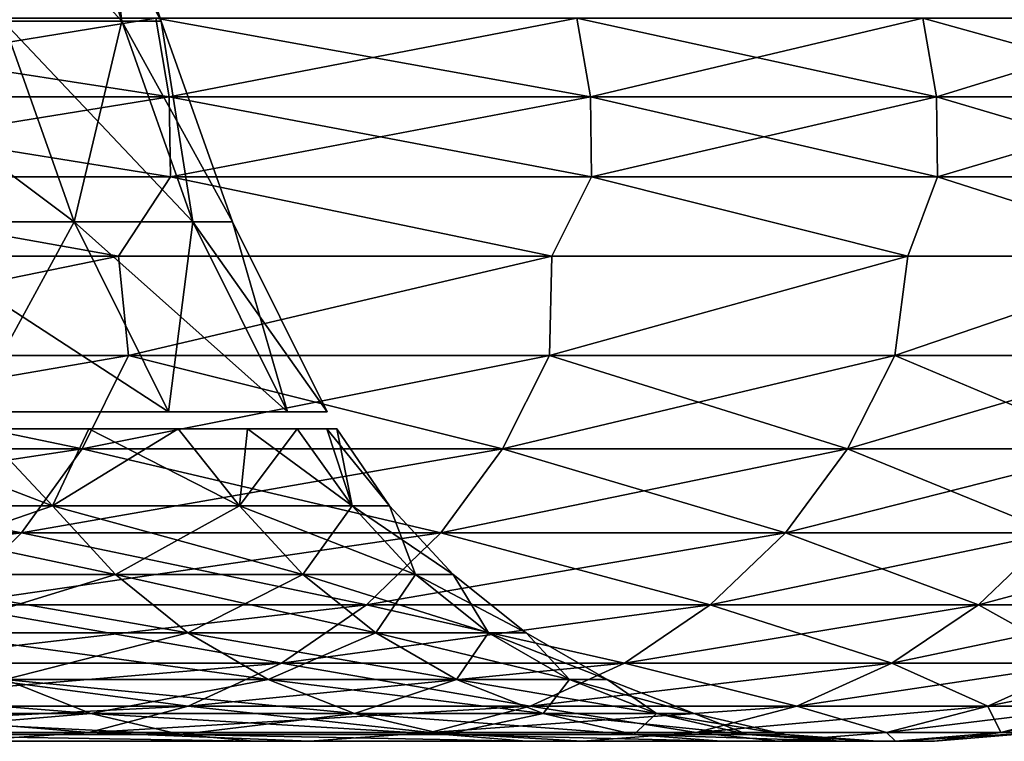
# Model space of a CAD drawing. Header units: millimetres. Extents: x -75 to 75, y 51 to 165.
# Tile 249 of 256: x 71.64 to 73.61, y 51.37 to 52.82. Entities that reach past the tile are written whole.
import ezdxf

# ---------------------------------------------------------------- set-up
doc = ezdxf.new("R2010")
doc.units = ezdxf.units.MM
doc.header["$LTSCALE"] = 6.999206
for name, color, linetype in [('11', 7, 'CONTINUOUS'), ('12', 7, 'CONTINUOUS'), ('13', 7, 'CONTINUOUS'), ('14', 7, 'CONTINUOUS'), ('17', 7, 'CONTINUOUS'), ('18', 7, 'CONTINUOUS'), ('21', 7, 'CONTINUOUS'), ('22', 7, 'CONTINUOUS'), ('23', 7, 'CONTINUOUS'), ('24', 7, 'CONTINUOUS'), ('8', 7, 'CONTINUOUS')]:
    doc.layers.add(name, color=color, linetype=linetype)

msp = doc.modelspace()

# ---------------------------------------------------------------- linework, layer by layer
at = {"layer": '11', "color": 250, "linetype": 'Continuous', "true_color": 0x1c1c1c}
for points in [[(71.1803, 51.8446, 13.1087), (71.5582, 51.999, 10.1329), (71.7031, 51.8446, 9.8554), (71.1803, 51.8446, 13.1087)], [(71.5582, 51.999, 10.1329), (71.776, 51.999, 8.4526), (71.7031, 51.8446, 9.8554), (71.5582, 51.999, 10.1329)], [(71.776, 51.999, 8.4526), (71.9545, 51.999, 6.7677), (71.7031, 51.8446, 9.8554), (71.776, 51.999, 8.4526)], [(71.7031, 51.8446, 9.8554), (71.9545, 51.999, 6.7677), (72.0774, 51.8446, 6.5816), (71.7031, 51.8446, 9.8554)], [(71.9545, 51.999, 6.7677), (72.0933, 51.999, 5.079), (72.0774, 51.8446, 6.5816), (71.9545, 51.999, 6.7677)], [(72.0933, 51.999, 5.079), (72.1926, 51.999, 3.3876), (72.0774, 51.8446, 6.5816), (72.0933, 51.999, 5.079)], [(72.0774, 51.8446, 6.5816), (72.1926, 51.999, 3.3876), (72.3023, 51.8446, 3.2942), (72.0774, 51.8446, 6.5816)], [(72.1926, 51.999, 3.3876), (72.2522, 51.999, 1.6942), (72.3023, 51.8446, 3.2942), (72.1926, 51.999, 3.3876)], [(72.2522, 51.999, 1.6942), (72.272, 51.999), (72.3023, 51.8446, 3.2942), (72.2522, 51.999, 1.6942)], [(72.3023, 51.8446, 3.2942), (72.272, 51.999), (72.3773, 51.8446), (72.3023, 51.8446, 3.2942)], [(71.1803, 51.8446, 13.1087), (71.7031, 51.8446, 9.8554), (71.3054, 51.7075, 13.1317), (71.1803, 51.8446, 13.1087)], [(71.3054, 51.7075, 13.1317), (71.7031, 51.8446, 9.8554), (71.8292, 51.7075, 9.8727), (71.3054, 51.7075, 13.1317)], [(71.7031, 51.8446, 9.8554), (72.0774, 51.8446, 6.5816), (71.8292, 51.7075, 9.8727), (71.7031, 51.8446, 9.8554)], [(71.8292, 51.7075, 9.8727), (72.0774, 51.8446, 6.5816), (72.2041, 51.7075, 6.5932), (71.8292, 51.7075, 9.8727)], [(72.0774, 51.8446, 6.5816), (72.3023, 51.8446, 3.2942), (72.2041, 51.7075, 6.5932), (72.0774, 51.8446, 6.5816)], [(72.2041, 51.7075, 6.5932), (72.3023, 51.8446, 3.2942), (72.4293, 51.7075, 3.3), (72.2041, 51.7075, 6.5932)], [(72.3023, 51.8446, 3.2942), (72.3773, 51.8446), (72.4293, 51.7075, 3.3), (72.3023, 51.8446, 3.2942)], [(72.4293, 51.7075, 3.3), (72.3773, 51.8446), (72.5045, 51.7075), (72.4293, 51.7075, 3.3)], [(71.3054, 51.7075, 13.1317), (71.8292, 51.7075, 9.8727), (71.4492, 51.591, 13.1582), (71.3054, 51.7075, 13.1317)], [(71.4492, 51.591, 13.1582), (71.8292, 51.7075, 9.8727), (71.974, 51.591, 9.8926), (71.4492, 51.591, 13.1582)], [(71.8292, 51.7075, 9.8727), (72.2041, 51.7075, 6.5932), (71.974, 51.591, 9.8926), (71.8292, 51.7075, 9.8727)], [(71.974, 51.591, 9.8926), (72.2041, 51.7075, 6.5932), (72.3497, 51.591, 6.6065), (71.974, 51.591, 9.8926)], [(72.2041, 51.7075, 6.5932), (72.4293, 51.7075, 3.3), (72.3497, 51.591, 6.6065), (72.2041, 51.7075, 6.5932)], [(72.3497, 51.591, 6.6065), (72.4293, 51.7075, 3.3), (72.5754, 51.591, 3.3067), (72.3497, 51.591, 6.6065)], [(72.4293, 51.7075, 3.3), (72.5045, 51.7075), (72.5754, 51.591, 3.3067), (72.4293, 51.7075, 3.3)], [(72.5754, 51.591, 3.3067), (72.5045, 51.7075), (72.6507, 51.591), (72.5754, 51.591, 3.3067)], [(71.4492, 51.591, 13.1582), (71.974, 51.591, 9.8926), (71.6085, 51.4975, 13.1876), (71.4492, 51.591, 13.1582)], [(71.6085, 51.4975, 13.1876), (71.974, 51.591, 9.8926), (72.1345, 51.4975, 9.9147), (71.6085, 51.4975, 13.1876)], [(71.974, 51.591, 9.8926), (72.3497, 51.591, 6.6065), (72.1345, 51.4975, 9.9147), (71.974, 51.591, 9.8926)], [(72.1345, 51.4975, 9.9147), (72.3497, 51.591, 6.6065), (72.511, 51.4975, 6.6212), (72.1345, 51.4975, 9.9147)], [(72.3497, 51.591, 6.6065), (72.5754, 51.591, 3.3067), (72.511, 51.4975, 6.6212), (72.3497, 51.591, 6.6065)], [(72.511, 51.4975, 6.6212), (72.5754, 51.591, 3.3067), (72.7372, 51.4975, 3.314), (72.511, 51.4975, 6.6212)], [(72.5754, 51.591, 3.3067), (72.6507, 51.591), (72.7372, 51.4975, 3.314), (72.5754, 51.591, 3.3067)], [(72.7372, 51.4975, 3.314), (72.6507, 51.591), (72.8127, 51.4975), (72.7372, 51.4975, 3.314)], [(71.1037, 51.4293, 16.4724), (71.6085, 51.4975, 13.1876), (71.7797, 51.4293, 13.2191), (71.1037, 51.4293, 16.4724)], [(71.6085, 51.4975, 13.1876), (72.1345, 51.4975, 9.9147), (71.7797, 51.4293, 13.2191), (71.6085, 51.4975, 13.1876)], [(71.7797, 51.4293, 13.2191), (72.1345, 51.4975, 9.9147), (72.307, 51.4293, 9.9384), (71.7797, 51.4293, 13.2191)], [(72.1345, 51.4975, 9.9147), (72.511, 51.4975, 6.6212), (72.307, 51.4293, 9.9384), (72.1345, 51.4975, 9.9147)], [(72.307, 51.4293, 9.9384), (72.511, 51.4975, 6.6212), (72.6844, 51.4293, 6.637), (72.307, 51.4293, 9.9384)], [(72.511, 51.4975, 6.6212), (72.7372, 51.4975, 3.314), (72.6844, 51.4293, 6.637), (72.511, 51.4975, 6.6212)], [(72.6844, 51.4293, 6.637), (72.7372, 51.4975, 3.314), (72.9112, 51.4293, 3.322), (72.6844, 51.4293, 6.637)], [(72.7372, 51.4975, 3.314), (72.8127, 51.4975), (72.9112, 51.4293, 3.322), (72.7372, 51.4975, 3.314)], [(72.9112, 51.4293, 3.322), (72.8127, 51.4975), (72.9868, 51.4293), (72.9112, 51.4293, 3.322)], [(71.1037, 51.4293, 16.4724), (71.7797, 51.4293, 13.2191), (71.2813, 51.3878, 16.5136), (71.1037, 51.4293, 16.4724)], [(71.2813, 51.3878, 16.5136), (71.7797, 51.4293, 13.2191), (71.9591, 51.3878, 13.2521), (71.2813, 51.3878, 16.5136)], [(71.7797, 51.4293, 13.2191), (72.307, 51.4293, 9.9384), (71.9591, 51.3878, 13.2521), (71.7797, 51.4293, 13.2191)], [(71.9591, 51.3878, 13.2521), (72.307, 51.4293, 9.9384), (72.4877, 51.3878, 9.9632), (71.9591, 51.3878, 13.2521)], [(72.307, 51.4293, 9.9384), (72.6844, 51.4293, 6.637), (72.4877, 51.3878, 9.9632), (72.307, 51.4293, 9.9384)], [(72.4877, 51.3878, 9.9632), (72.6844, 51.4293, 6.637), (72.866, 51.3878, 6.6536), (72.4877, 51.3878, 9.9632)], [(72.6844, 51.4293, 6.637), (72.9112, 51.4293, 3.322), (72.866, 51.3878, 6.6536), (72.6844, 51.4293, 6.637)], [(72.866, 51.3878, 6.6536), (72.9112, 51.4293, 3.322), (73.0933, 51.3878, 3.3303), (72.866, 51.3878, 6.6536)], [(72.9112, 51.4293, 3.322), (72.9868, 51.4293), (73.0933, 51.3878, 3.3303), (72.9112, 51.4293, 3.322)], [(73.0933, 51.3878, 3.3303), (72.9868, 51.4293), (73.1692, 51.3878), (73.0933, 51.3878, 3.3303)], [(72.1056, 51.374, 13.4785), (71.4062, 51.374, 16.7943), (71.2813, 51.3878, 16.5136), (72.1056, 51.374, 13.4785)], [(72.1056, 51.374, 13.4785), (71.2813, 51.3878, 16.5136), (71.9591, 51.3878, 13.2521), (72.1056, 51.374, 13.4785)], [(72.6512, 51.374, 10.1341), (72.1056, 51.374, 13.4785), (71.9591, 51.3878, 13.2521), (72.6512, 51.374, 10.1341)], [(72.6512, 51.374, 10.1341), (71.9591, 51.3878, 13.2521), (72.4877, 51.3878, 9.9632), (72.6512, 51.374, 10.1341)], [(73.0417, 51.374, 6.7679), (72.6512, 51.374, 10.1341), (72.4877, 51.3878, 9.9632), (73.0417, 51.374, 6.7679)], [(73.0417, 51.374, 6.7679), (72.4877, 51.3878, 9.9632), (72.866, 51.3878, 6.6536), (73.0417, 51.374, 6.7679)], [(73.2763, 51.374, 3.3874), (73.0417, 51.374, 6.7679), (72.866, 51.3878, 6.6536), (73.2763, 51.374, 3.3874)], [(73.2763, 51.374, 3.3874), (72.866, 51.3878, 6.6536), (73.0933, 51.3878, 3.3303), (73.2763, 51.374, 3.3874)], [(73.2763, 51.374, 3.3874), (73.0933, 51.3878, 3.3303), (73.1692, 51.3878), (73.2763, 51.374, 3.3874)], [(73.3546, 51.374), (73.2763, 51.374, 3.3874), (73.1692, 51.3878), (73.3546, 51.374)]]:
    msp.add_3dface(points, dxfattribs=at)
at = {"layer": '12', "color": 250, "linetype": 'Continuous', "true_color": 0x1c1c1c}
for points in [[(71.7031, 51.8446, -9.8554), (71.3009, 51.999, -11.8076), (71.1803, 51.8446, -13.1087), (71.7031, 51.8446, -9.8554)], [(71.5582, 51.999, -10.1329), (71.3009, 51.999, -11.8076), (71.7031, 51.8446, -9.8554), (71.5582, 51.999, -10.1329)], [(71.776, 51.999, -8.4526), (71.5582, 51.999, -10.1329), (71.7031, 51.8446, -9.8554), (71.776, 51.999, -8.4526)], [(72.0774, 51.8446, -6.5816), (71.776, 51.999, -8.4526), (71.7031, 51.8446, -9.8554), (72.0774, 51.8446, -6.5816)], [(71.9545, 51.999, -6.7677), (71.776, 51.999, -8.4526), (72.0774, 51.8446, -6.5816), (71.9545, 51.999, -6.7677)], [(72.0933, 51.999, -5.079), (71.9545, 51.999, -6.7677), (72.0774, 51.8446, -6.5816), (72.0933, 51.999, -5.079)], [(72.3023, 51.8446, -3.2942), (72.0933, 51.999, -5.079), (72.0774, 51.8446, -6.5816), (72.3023, 51.8446, -3.2942)], [(72.1926, 51.999, -3.3876), (72.0933, 51.999, -5.079), (72.3023, 51.8446, -3.2942), (72.1926, 51.999, -3.3876)], [(72.2522, 51.999, -1.6942), (72.1926, 51.999, -3.3876), (72.3023, 51.8446, -3.2942), (72.2522, 51.999, -1.6942)], [(72.3773, 51.8446), (72.272, 51.999), (72.2522, 51.999, -1.6942), (72.3773, 51.8446)], [(72.3773, 51.8446), (72.2522, 51.999, -1.6942), (72.3023, 51.8446, -3.2942), (72.3773, 51.8446)], [(71.7031, 51.8446, -9.8554), (71.1803, 51.8446, -13.1087), (71.8292, 51.7075, -9.8727), (71.7031, 51.8446, -9.8554)], [(71.8292, 51.7075, -9.8727), (71.1803, 51.8446, -13.1087), (71.3054, 51.7075, -13.1317), (71.8292, 51.7075, -9.8727)], [(72.0774, 51.8446, -6.5816), (71.7031, 51.8446, -9.8554), (72.2041, 51.7075, -6.5932), (72.0774, 51.8446, -6.5816)], [(72.2041, 51.7075, -6.5932), (71.7031, 51.8446, -9.8554), (71.8292, 51.7075, -9.8727), (72.2041, 51.7075, -6.5932)], [(72.3023, 51.8446, -3.2942), (72.0774, 51.8446, -6.5816), (72.4293, 51.7075, -3.3), (72.3023, 51.8446, -3.2942)], [(72.4293, 51.7075, -3.3), (72.0774, 51.8446, -6.5816), (72.2041, 51.7075, -6.5932), (72.4293, 51.7075, -3.3)], [(72.5045, 51.7075), (72.3773, 51.8446), (72.3023, 51.8446, -3.2942), (72.5045, 51.7075)], [(72.5045, 51.7075), (72.3023, 51.8446, -3.2942), (72.4293, 51.7075, -3.3), (72.5045, 51.7075)], [(71.8292, 51.7075, -9.8727), (71.3054, 51.7075, -13.1317), (71.974, 51.591, -9.8926), (71.8292, 51.7075, -9.8727)], [(71.974, 51.591, -9.8926), (71.3054, 51.7075, -13.1317), (71.4492, 51.591, -13.1582), (71.974, 51.591, -9.8926)], [(72.2041, 51.7075, -6.5932), (71.8292, 51.7075, -9.8727), (72.3497, 51.591, -6.6065), (72.2041, 51.7075, -6.5932)], [(72.3497, 51.591, -6.6065), (71.8292, 51.7075, -9.8727), (71.974, 51.591, -9.8926), (72.3497, 51.591, -6.6065)], [(72.4293, 51.7075, -3.3), (72.2041, 51.7075, -6.5932), (72.5754, 51.591, -3.3067), (72.4293, 51.7075, -3.3)], [(72.5754, 51.591, -3.3067), (72.2041, 51.7075, -6.5932), (72.3497, 51.591, -6.6065), (72.5754, 51.591, -3.3067)], [(72.6507, 51.591), (72.5045, 51.7075), (72.4293, 51.7075, -3.3), (72.6507, 51.591)], [(72.6507, 51.591), (72.4293, 51.7075, -3.3), (72.5754, 51.591, -3.3067), (72.6507, 51.591)], [(71.974, 51.591, -9.8926), (71.4492, 51.591, -13.1582), (72.1345, 51.4975, -9.9147), (71.974, 51.591, -9.8926)], [(72.1345, 51.4975, -9.9147), (71.4492, 51.591, -13.1582), (71.6085, 51.4975, -13.1876), (72.1345, 51.4975, -9.9147)], [(72.3497, 51.591, -6.6065), (71.974, 51.591, -9.8926), (72.511, 51.4975, -6.6212), (72.3497, 51.591, -6.6065)], [(72.511, 51.4975, -6.6212), (71.974, 51.591, -9.8926), (72.1345, 51.4975, -9.9147), (72.511, 51.4975, -6.6212)], [(72.5754, 51.591, -3.3067), (72.3497, 51.591, -6.6065), (72.7372, 51.4975, -3.314), (72.5754, 51.591, -3.3067)], [(72.7372, 51.4975, -3.314), (72.3497, 51.591, -6.6065), (72.511, 51.4975, -6.6212), (72.7372, 51.4975, -3.314)], [(72.8127, 51.4975), (72.6507, 51.591), (72.5754, 51.591, -3.3067), (72.8127, 51.4975)], [(72.8127, 51.4975), (72.5754, 51.591, -3.3067), (72.7372, 51.4975, -3.314), (72.8127, 51.4975)], [(71.6085, 51.4975, -13.1876), (70.9341, 51.4975, -16.4331), (71.7797, 51.4293, -13.2191), (71.6085, 51.4975, -13.1876)], [(71.7797, 51.4293, -13.2191), (70.9341, 51.4975, -16.4331), (71.1037, 51.4293, -16.4724), (71.7797, 51.4293, -13.2191)], [(72.1345, 51.4975, -9.9147), (71.6085, 51.4975, -13.1876), (72.307, 51.4293, -9.9384), (72.1345, 51.4975, -9.9147)], [(72.307, 51.4293, -9.9384), (71.6085, 51.4975, -13.1876), (71.7797, 51.4293, -13.2191), (72.307, 51.4293, -9.9384)], [(72.511, 51.4975, -6.6212), (72.1345, 51.4975, -9.9147), (72.6844, 51.4293, -6.637), (72.511, 51.4975, -6.6212)], [(72.6844, 51.4293, -6.637), (72.1345, 51.4975, -9.9147), (72.307, 51.4293, -9.9384), (72.6844, 51.4293, -6.637)], [(72.7372, 51.4975, -3.314), (72.511, 51.4975, -6.6212), (72.9112, 51.4293, -3.322), (72.7372, 51.4975, -3.314)], [(72.9112, 51.4293, -3.322), (72.511, 51.4975, -6.6212), (72.6844, 51.4293, -6.637), (72.9112, 51.4293, -3.322)], [(72.9868, 51.4293), (72.8127, 51.4975), (72.7372, 51.4975, -3.314), (72.9868, 51.4293)], [(72.9868, 51.4293), (72.7372, 51.4975, -3.314), (72.9112, 51.4293, -3.322), (72.9868, 51.4293)], [(71.7797, 51.4293, -13.2191), (71.1037, 51.4293, -16.4724), (71.9591, 51.3878, -13.2521), (71.7797, 51.4293, -13.2191)], [(71.9591, 51.3878, -13.2521), (71.1037, 51.4293, -16.4724), (71.2813, 51.3878, -16.5136), (71.9591, 51.3878, -13.2521)], [(72.307, 51.4293, -9.9384), (71.7797, 51.4293, -13.2191), (72.4877, 51.3878, -9.9632), (72.307, 51.4293, -9.9384)], [(72.4877, 51.3878, -9.9632), (71.7797, 51.4293, -13.2191), (71.9591, 51.3878, -13.2521), (72.4877, 51.3878, -9.9632)], [(72.6844, 51.4293, -6.637), (72.307, 51.4293, -9.9384), (72.866, 51.3878, -6.6536), (72.6844, 51.4293, -6.637)], [(72.866, 51.3878, -6.6536), (72.307, 51.4293, -9.9384), (72.4877, 51.3878, -9.9632), (72.866, 51.3878, -6.6536)], [(72.9112, 51.4293, -3.322), (72.6844, 51.4293, -6.637), (73.0933, 51.3878, -3.3303), (72.9112, 51.4293, -3.322)], [(73.0933, 51.3878, -3.3303), (72.6844, 51.4293, -6.637), (72.866, 51.3878, -6.6536), (73.0933, 51.3878, -3.3303)], [(73.1692, 51.3878), (72.9868, 51.4293), (72.9112, 51.4293, -3.322), (73.1692, 51.3878)], [(73.1692, 51.3878), (72.9112, 51.4293, -3.322), (73.0933, 51.3878, -3.3303), (73.1692, 51.3878)], [(71.4062, 51.374, -16.7943), (72.1056, 51.374, -13.4785), (71.2813, 51.3878, -16.5136), (71.4062, 51.374, -16.7943)], [(72.1056, 51.374, -13.4785), (71.9591, 51.3878, -13.2521), (71.2813, 51.3878, -16.5136), (72.1056, 51.374, -13.4785)], [(72.1056, 51.374, -13.4785), (72.6512, 51.374, -10.1341), (71.9591, 51.3878, -13.2521), (72.1056, 51.374, -13.4785)], [(72.6512, 51.374, -10.1341), (72.4877, 51.3878, -9.9632), (71.9591, 51.3878, -13.2521), (72.6512, 51.374, -10.1341)], [(72.6512, 51.374, -10.1341), (73.0417, 51.374, -6.7679), (72.4877, 51.3878, -9.9632), (72.6512, 51.374, -10.1341)], [(73.0417, 51.374, -6.7679), (72.866, 51.3878, -6.6536), (72.4877, 51.3878, -9.9632), (73.0417, 51.374, -6.7679)], [(73.0417, 51.374, -6.7679), (73.2763, 51.374, -3.3874), (72.866, 51.3878, -6.6536), (73.0417, 51.374, -6.7679)], [(73.2763, 51.374, -3.3874), (73.0933, 51.3878, -3.3303), (72.866, 51.3878, -6.6536), (73.2763, 51.374, -3.3874)], [(73.2763, 51.374, -3.3874), (73.3546, 51.374), (73.0933, 51.3878, -3.3303), (73.2763, 51.374, -3.3874)], [(73.3546, 51.374), (73.1692, 51.3878), (73.0933, 51.3878, -3.3303), (73.3546, 51.374)]]:
    msp.add_3dface(points, dxfattribs=at)
at = {"layer": '13', "color": 250, "linetype": 'Continuous', "true_color": 0x1c1c1c}
for points in [[(70.8144, 52.3442, 23.7346), (70.8646, 52.1454, 23.3825), (71.835, 52.3442, 20.4388), (70.8144, 52.3442, 23.7346)], [(70.8646, 52.1454, 23.3825), (71.8554, 52.1454, 20.1329), (71.835, 52.3442, 20.4388), (70.8646, 52.1454, 23.3825)], [(71.835, 52.3442, 20.4388), (71.8554, 52.1454, 20.1329), (72.7023, 52.3442, 17.0994), (71.835, 52.3442, 20.4388)], [(71.8554, 52.1454, 20.1329), (72.6972, 52.1454, 16.8416), (72.7023, 52.3442, 17.0994), (71.8554, 52.1454, 20.1329)], [(72.6972, 52.1454, 16.8416), (73.3884, 52.1454, 13.5154), (73.4144, 52.3442, 13.7235), (72.6972, 52.1454, 16.8416)], [(72.7023, 52.3442, 17.0994), (72.6972, 52.1454, 16.8416), (73.4144, 52.3442, 13.7235), (72.7023, 52.3442, 17.0994)], [(73.3884, 52.1454, 13.5154), (73.9275, 52.1454, 10.1611), (73.9699, 52.3442, 10.3184), (73.3884, 52.1454, 13.5154)], [(73.4144, 52.3442, 13.7235), (73.3884, 52.1454, 13.5154), (73.9699, 52.3442, 10.3184), (73.4144, 52.3442, 13.7235)], [(70.8646, 52.1454, 23.3825), (70.7729, 51.9588, 23.3523), (71.7625, 51.9588, 20.1069), (70.8646, 52.1454, 23.3825)], [(71.8554, 52.1454, 20.1329), (70.8646, 52.1454, 23.3825), (71.7625, 51.9588, 20.1069), (71.8554, 52.1454, 20.1329)], [(71.8554, 52.1454, 20.1329), (71.7625, 51.9588, 20.1069), (72.6032, 51.9588, 16.8198), (71.8554, 52.1454, 20.1329)], [(72.6972, 52.1454, 16.8416), (71.8554, 52.1454, 20.1329), (72.6032, 51.9588, 16.8198), (72.6972, 52.1454, 16.8416)], [(72.6972, 52.1454, 16.8416), (72.6032, 51.9588, 16.8198), (73.2936, 51.9588, 13.4979), (72.6972, 52.1454, 16.8416)], [(73.3884, 52.1454, 13.5154), (72.6972, 52.1454, 16.8416), (73.2936, 51.9588, 13.4979), (73.3884, 52.1454, 13.5154)], [(73.3884, 52.1454, 13.5154), (73.2936, 51.9588, 13.4979), (73.832, 51.9588, 10.148), (73.3884, 52.1454, 13.5154)], [(73.9275, 52.1454, 10.1611), (73.3884, 52.1454, 13.5154), (73.832, 51.9588, 10.148), (73.9275, 52.1454, 10.1611)], [(70.6529, 51.7909, 23.3127), (71.6408, 51.7909, 20.0728), (70.7729, 51.9588, 23.3523), (70.6529, 51.7909, 23.3127)], [(70.7729, 51.9588, 23.3523), (71.6408, 51.7909, 20.0728), (71.7625, 51.9588, 20.1069), (70.7729, 51.9588, 23.3523)], [(71.6408, 51.7909, 20.0728), (72.4801, 51.7909, 16.7913), (71.7625, 51.9588, 20.1069), (71.6408, 51.7909, 20.0728)], [(71.7625, 51.9588, 20.1069), (72.4801, 51.7909, 16.7913), (72.6032, 51.9588, 16.8198), (71.7625, 51.9588, 20.1069)], [(72.4801, 51.7909, 16.7913), (73.1693, 51.7909, 13.475), (72.6032, 51.9588, 16.8198), (72.4801, 51.7909, 16.7913)], [(72.6032, 51.9588, 16.8198), (73.1693, 51.7909, 13.475), (73.2936, 51.9588, 13.4979), (72.6032, 51.9588, 16.8198)], [(73.1693, 51.7909, 13.475), (73.7067, 51.7909, 10.1308), (73.2936, 51.9588, 13.4979), (73.1693, 51.7909, 13.475)], [(73.2936, 51.9588, 13.4979), (73.7067, 51.7909, 10.1308), (73.832, 51.9588, 10.148), (73.2936, 51.9588, 13.4979)], [(70.6529, 51.7909, 23.3127), (71.4937, 51.6466, 20.0316), (71.6408, 51.7909, 20.0728), (70.6529, 51.7909, 23.3127)], [(71.4937, 51.6466, 20.0316), (72.3314, 51.6466, 16.7568), (71.6408, 51.7909, 20.0728), (71.4937, 51.6466, 20.0316)], [(71.6408, 51.7909, 20.0728), (72.3314, 51.6466, 16.7568), (72.4801, 51.7909, 16.7913), (71.6408, 51.7909, 20.0728)], [(72.3314, 51.6466, 16.7568), (73.0191, 51.6466, 13.4473), (72.4801, 51.7909, 16.7913), (72.3314, 51.6466, 16.7568)], [(72.4801, 51.7909, 16.7913), (73.0191, 51.6466, 13.4473), (73.1693, 51.7909, 13.475), (72.4801, 51.7909, 16.7913)], [(73.0191, 51.6466, 13.4473), (73.5555, 51.6466, 10.11), (73.1693, 51.7909, 13.475), (73.0191, 51.6466, 13.4473)], [(73.1693, 51.7909, 13.475), (73.5555, 51.6466, 10.11), (73.7067, 51.7909, 10.1308), (73.1693, 51.7909, 13.475)], [(73.5555, 51.6466, 10.11), (73.9394, 51.6466, 6.7516), (73.7067, 51.7909, 10.1308), (73.5555, 51.6466, 10.11)], [(71.3255, 51.5299, 19.9845), (72.1611, 51.5299, 16.7174), (71.4937, 51.6466, 20.0316), (71.3255, 51.5299, 19.9845)], [(71.4937, 51.6466, 20.0316), (72.1611, 51.5299, 16.7174), (72.3314, 51.6466, 16.7568), (71.4937, 51.6466, 20.0316)], [(72.1611, 51.5299, 16.7174), (72.8472, 51.5299, 13.4157), (72.3314, 51.6466, 16.7568), (72.1611, 51.5299, 16.7174)], [(72.3314, 51.6466, 16.7568), (72.8472, 51.5299, 13.4157), (73.0191, 51.6466, 13.4473), (72.3314, 51.6466, 16.7568)], [(72.8472, 51.5299, 13.4157), (73.3823, 51.5299, 10.0862), (73.0191, 51.6466, 13.4473), (72.8472, 51.5299, 13.4157)], [(73.0191, 51.6466, 13.4473), (73.3823, 51.5299, 10.0862), (73.5555, 51.6466, 10.11), (73.0191, 51.6466, 13.4473)], [(73.3823, 51.5299, 10.0862), (73.7654, 51.5299, 6.7358), (73.5555, 51.6466, 10.11), (73.3823, 51.5299, 10.0862)], [(73.5555, 51.6466, 10.11), (73.7654, 51.5299, 6.7358), (73.9394, 51.6466, 6.7516), (73.5555, 51.6466, 10.11)], [(71.1408, 51.4441, 19.9327), (71.9743, 51.4441, 16.6741), (71.3255, 51.5299, 19.9845), (71.1408, 51.4441, 19.9327)], [(71.3255, 51.5299, 19.9845), (71.9743, 51.4441, 16.6741), (72.1611, 51.5299, 16.7174), (71.3255, 51.5299, 19.9845)], [(71.9743, 51.4441, 16.6741), (72.6586, 51.4441, 13.3809), (72.1611, 51.5299, 16.7174), (71.9743, 51.4441, 16.6741)], [(72.1611, 51.5299, 16.7174), (72.6586, 51.4441, 13.3809), (72.8472, 51.5299, 13.4157), (72.1611, 51.5299, 16.7174)], [(72.6586, 51.4441, 13.3809), (73.1923, 51.4441, 10.0601), (72.8472, 51.5299, 13.4157), (72.6586, 51.4441, 13.3809)], [(72.8472, 51.5299, 13.4157), (73.1923, 51.4441, 10.0601), (73.3823, 51.5299, 10.0862), (72.8472, 51.5299, 13.4157)], [(73.1923, 51.4441, 10.0601), (73.5744, 51.4441, 6.7183), (73.3823, 51.5299, 10.0862), (73.1923, 51.4441, 10.0601)], [(73.3823, 51.5299, 10.0862), (73.5744, 51.4441, 6.7183), (73.7654, 51.5299, 6.7358), (73.3823, 51.5299, 10.0862)], [(73.5744, 51.4441, 6.7183), (73.8039, 51.4441, 3.3626), (73.7654, 51.5299, 6.7358), (73.5744, 51.4441, 6.7183)], [(70.9448, 51.3916, 19.8778), (71.776, 51.3916, 16.6282), (71.1408, 51.4441, 19.9327), (70.9448, 51.3916, 19.8778)], [(71.1408, 51.4441, 19.9327), (71.776, 51.3916, 16.6282), (71.9743, 51.4441, 16.6741), (71.1408, 51.4441, 19.9327)], [(71.776, 51.3916, 16.6282), (72.4585, 51.3916, 13.3441), (71.9743, 51.4441, 16.6741), (71.776, 51.3916, 16.6282)], [(71.9743, 51.4441, 16.6741), (72.4585, 51.3916, 13.3441), (72.6586, 51.4441, 13.3809), (71.9743, 51.4441, 16.6741)], [(72.4585, 51.3916, 13.3441), (72.9907, 51.3916, 10.0323), (72.6586, 51.4441, 13.3809), (72.4585, 51.3916, 13.3441)], [(72.6586, 51.4441, 13.3809), (72.9907, 51.3916, 10.0323), (73.1923, 51.4441, 10.0601), (72.6586, 51.4441, 13.3809)], [(72.9907, 51.3916, 10.0323), (73.3717, 51.3916, 6.6998), (73.1923, 51.4441, 10.0601), (72.9907, 51.3916, 10.0323)], [(73.1923, 51.4441, 10.0601), (73.3717, 51.3916, 6.6998), (73.5744, 51.4441, 6.7183), (73.1923, 51.4441, 10.0601)], [(73.3717, 51.3916, 6.6998), (73.6006, 51.3916, 3.3534), (73.5744, 51.4441, 6.7183), (73.3717, 51.3916, 6.6998)], [(73.5744, 51.4441, 6.7183), (73.6006, 51.3916, 3.3534), (73.8039, 51.4441, 3.3626), (73.5744, 51.4441, 6.7183)], [(73.6006, 51.3916, 3.3534), (73.677, 51.3916), (73.8039, 51.4441, 3.3626), (73.6006, 51.3916, 3.3534)], [(70.9448, 51.3916, 19.8778), (71.5164, 51.374, 16.8202), (71.776, 51.3916, 16.6282), (70.9448, 51.3916, 19.8778)], [(71.5164, 51.374, 16.8202), (72.2169, 51.374, 13.4994), (71.776, 51.3916, 16.6282), (71.5164, 51.374, 16.8202)], [(71.776, 51.3916, 16.6282), (72.2169, 51.374, 13.4994), (72.4585, 51.3916, 13.3441), (71.776, 51.3916, 16.6282)], [(72.2169, 51.374, 13.4994), (72.7633, 51.374, 10.1498), (72.4585, 51.3916, 13.3441), (72.2169, 51.374, 13.4994)], [(72.4585, 51.3916, 13.3441), (72.7633, 51.374, 10.1498), (72.9907, 51.3916, 10.0323), (72.4585, 51.3916, 13.3441)], [(72.7633, 51.374, 10.1498), (73.1544, 51.374, 6.7784), (72.9907, 51.3916, 10.0323), (72.7633, 51.374, 10.1498)], [(72.9907, 51.3916, 10.0323), (73.1544, 51.374, 6.7784), (73.3717, 51.3916, 6.6998), (72.9907, 51.3916, 10.0323)], [(73.1544, 51.374, 6.7784), (73.3894, 51.374, 3.3927), (73.3717, 51.3916, 6.6998), (73.1544, 51.374, 6.7784)], [(73.3717, 51.3916, 6.6998), (73.3894, 51.374, 3.3927), (73.6006, 51.3916, 3.3534), (73.3717, 51.3916, 6.6998)], [(73.3894, 51.374, 3.3927), (73.4678, 51.374), (73.6006, 51.3916, 3.3534), (73.3894, 51.374, 3.3927)], [(73.6006, 51.3916, 3.3534), (73.4678, 51.374), (73.677, 51.3916), (73.6006, 51.3916, 3.3534)]]:
    msp.add_3dface(points, dxfattribs=at)
at = {"layer": '14', "color": 250, "linetype": 'Continuous', "true_color": 0x1c1c1c}
for points in [[(71.835, 52.3442, -20.4388), (70.8646, 52.1454, -23.3825), (70.8144, 52.3442, -23.7346), (71.835, 52.3442, -20.4388)], [(71.8554, 52.1454, -20.1329), (70.8646, 52.1454, -23.3825), (71.835, 52.3442, -20.4388), (71.8554, 52.1454, -20.1329)], [(72.7023, 52.3442, -17.0994), (71.8554, 52.1454, -20.1329), (71.835, 52.3442, -20.4388), (72.7023, 52.3442, -17.0994)], [(72.6972, 52.1454, -16.8416), (71.8554, 52.1454, -20.1329), (72.7023, 52.3442, -17.0994), (72.6972, 52.1454, -16.8416)], [(73.3884, 52.1454, -13.5154), (72.6972, 52.1454, -16.8416), (73.4144, 52.3442, -13.7235), (73.3884, 52.1454, -13.5154)], [(73.4144, 52.3442, -13.7235), (72.6972, 52.1454, -16.8416), (72.7023, 52.3442, -17.0994), (73.4144, 52.3442, -13.7235)], [(73.9275, 52.1454, -10.1611), (73.3884, 52.1454, -13.5154), (73.9699, 52.3442, -10.3184), (73.9275, 52.1454, -10.1611)], [(73.9699, 52.3442, -10.3184), (73.3884, 52.1454, -13.5154), (73.4144, 52.3442, -13.7235), (73.9699, 52.3442, -10.3184)], [(70.8646, 52.1454, -23.3825), (71.8554, 52.1454, -20.1329), (70.7729, 51.9588, -23.3523), (70.8646, 52.1454, -23.3825)], [(71.8554, 52.1454, -20.1329), (71.7625, 51.9588, -20.1069), (70.7729, 51.9588, -23.3523), (71.8554, 52.1454, -20.1329)], [(71.8554, 52.1454, -20.1329), (72.6972, 52.1454, -16.8416), (71.7625, 51.9588, -20.1069), (71.8554, 52.1454, -20.1329)], [(72.6972, 52.1454, -16.8416), (72.6032, 51.9588, -16.8198), (71.7625, 51.9588, -20.1069), (72.6972, 52.1454, -16.8416)], [(72.6972, 52.1454, -16.8416), (73.3884, 52.1454, -13.5154), (72.6032, 51.9588, -16.8198), (72.6972, 52.1454, -16.8416)], [(73.3884, 52.1454, -13.5154), (73.2936, 51.9588, -13.4979), (72.6032, 51.9588, -16.8198), (73.3884, 52.1454, -13.5154)], [(73.3884, 52.1454, -13.5154), (73.9275, 52.1454, -10.1611), (73.2936, 51.9588, -13.4979), (73.3884, 52.1454, -13.5154)], [(73.9275, 52.1454, -10.1611), (73.832, 51.9588, -10.148), (73.2936, 51.9588, -13.4979), (73.9275, 52.1454, -10.1611)], [(71.6408, 51.7909, -20.0728), (70.6529, 51.7909, -23.3127), (71.7625, 51.9588, -20.1069), (71.6408, 51.7909, -20.0728)], [(71.7625, 51.9588, -20.1069), (70.6529, 51.7909, -23.3127), (70.7729, 51.9588, -23.3523), (71.7625, 51.9588, -20.1069)], [(72.4801, 51.7909, -16.7913), (71.6408, 51.7909, -20.0728), (72.6032, 51.9588, -16.8198), (72.4801, 51.7909, -16.7913)], [(72.6032, 51.9588, -16.8198), (71.6408, 51.7909, -20.0728), (71.7625, 51.9588, -20.1069), (72.6032, 51.9588, -16.8198)], [(73.1693, 51.7909, -13.475), (72.4801, 51.7909, -16.7913), (73.2936, 51.9588, -13.4979), (73.1693, 51.7909, -13.475)], [(73.2936, 51.9588, -13.4979), (72.4801, 51.7909, -16.7913), (72.6032, 51.9588, -16.8198), (73.2936, 51.9588, -13.4979)], [(73.7067, 51.7909, -10.1308), (73.1693, 51.7909, -13.475), (73.832, 51.9588, -10.148), (73.7067, 51.7909, -10.1308)], [(73.832, 51.9588, -10.148), (73.1693, 51.7909, -13.475), (73.2936, 51.9588, -13.4979), (73.832, 51.9588, -10.148)], [(71.4937, 51.6466, -20.0316), (70.5079, 51.6466, -23.2648), (71.6408, 51.7909, -20.0728), (71.4937, 51.6466, -20.0316)], [(71.6408, 51.7909, -20.0728), (70.5079, 51.6466, -23.2648), (70.6529, 51.7909, -23.3127), (71.6408, 51.7909, -20.0728)], [(72.3314, 51.6466, -16.7568), (71.4937, 51.6466, -20.0316), (72.4801, 51.7909, -16.7913), (72.3314, 51.6466, -16.7568)], [(72.4801, 51.7909, -16.7913), (71.4937, 51.6466, -20.0316), (71.6408, 51.7909, -20.0728), (72.4801, 51.7909, -16.7913)], [(73.0191, 51.6466, -13.4473), (72.3314, 51.6466, -16.7568), (73.1693, 51.7909, -13.475), (73.0191, 51.6466, -13.4473)], [(73.1693, 51.7909, -13.475), (72.3314, 51.6466, -16.7568), (72.4801, 51.7909, -16.7913), (73.1693, 51.7909, -13.475)], [(73.5555, 51.6466, -10.11), (73.0191, 51.6466, -13.4473), (73.7067, 51.7909, -10.1308), (73.5555, 51.6466, -10.11)], [(73.7067, 51.7909, -10.1308), (73.0191, 51.6466, -13.4473), (73.1693, 51.7909, -13.475), (73.7067, 51.7909, -10.1308)], [(73.9394, 51.6466, -6.7516), (73.5555, 51.6466, -10.11), (74.0915, 51.7909, -6.7655), (73.9394, 51.6466, -6.7516)], [(74.0915, 51.7909, -6.7655), (73.5555, 51.6466, -10.11), (73.7067, 51.7909, -10.1308), (74.0915, 51.7909, -6.7655)], [(72.1611, 51.5299, -16.7174), (71.3255, 51.5299, -19.9845), (72.3314, 51.6466, -16.7568), (72.1611, 51.5299, -16.7174)], [(72.3314, 51.6466, -16.7568), (71.3255, 51.5299, -19.9845), (71.4937, 51.6466, -20.0316), (72.3314, 51.6466, -16.7568)], [(72.8472, 51.5299, -13.4157), (72.1611, 51.5299, -16.7174), (73.0191, 51.6466, -13.4473), (72.8472, 51.5299, -13.4157)], [(73.0191, 51.6466, -13.4473), (72.1611, 51.5299, -16.7174), (72.3314, 51.6466, -16.7568), (73.0191, 51.6466, -13.4473)], [(73.3823, 51.5299, -10.0862), (72.8472, 51.5299, -13.4157), (73.5555, 51.6466, -10.11), (73.3823, 51.5299, -10.0862)], [(73.5555, 51.6466, -10.11), (72.8472, 51.5299, -13.4157), (73.0191, 51.6466, -13.4473), (73.5555, 51.6466, -10.11)], [(73.7654, 51.5299, -6.7358), (73.3823, 51.5299, -10.0862), (73.9394, 51.6466, -6.7516), (73.7654, 51.5299, -6.7358)], [(73.9394, 51.6466, -6.7516), (73.3823, 51.5299, -10.0862), (73.5555, 51.6466, -10.11), (73.9394, 51.6466, -6.7516)], [(71.9743, 51.4441, -16.6741), (71.1408, 51.4441, -19.9327), (72.1611, 51.5299, -16.7174), (71.9743, 51.4441, -16.6741)], [(72.1611, 51.5299, -16.7174), (71.1408, 51.4441, -19.9327), (71.3255, 51.5299, -19.9845), (72.1611, 51.5299, -16.7174)], [(72.6586, 51.4441, -13.3809), (71.9743, 51.4441, -16.6741), (72.8472, 51.5299, -13.4157), (72.6586, 51.4441, -13.3809)], [(72.8472, 51.5299, -13.4157), (71.9743, 51.4441, -16.6741), (72.1611, 51.5299, -16.7174), (72.8472, 51.5299, -13.4157)], [(73.1923, 51.4441, -10.0601), (72.6586, 51.4441, -13.3809), (73.3823, 51.5299, -10.0862), (73.1923, 51.4441, -10.0601)], [(73.3823, 51.5299, -10.0862), (72.6586, 51.4441, -13.3809), (72.8472, 51.5299, -13.4157), (73.3823, 51.5299, -10.0862)], [(73.5744, 51.4441, -6.7183), (73.1923, 51.4441, -10.0601), (73.7654, 51.5299, -6.7358), (73.5744, 51.4441, -6.7183)], [(73.7654, 51.5299, -6.7358), (73.1923, 51.4441, -10.0601), (73.3823, 51.5299, -10.0862), (73.7654, 51.5299, -6.7358)], [(73.8039, 51.4441, -3.3626), (73.5744, 51.4441, -6.7183), (73.9955, 51.5299, -3.3714), (73.8039, 51.4441, -3.3626)], [(73.9955, 51.5299, -3.3714), (73.5744, 51.4441, -6.7183), (73.7654, 51.5299, -6.7358), (73.9955, 51.5299, -3.3714)], [(71.776, 51.3916, -16.6282), (70.9448, 51.3916, -19.8778), (71.9743, 51.4441, -16.6741), (71.776, 51.3916, -16.6282)], [(71.9743, 51.4441, -16.6741), (70.9448, 51.3916, -19.8778), (71.1408, 51.4441, -19.9327), (71.9743, 51.4441, -16.6741)], [(72.4585, 51.3916, -13.3441), (71.776, 51.3916, -16.6282), (72.6586, 51.4441, -13.3809), (72.4585, 51.3916, -13.3441)], [(72.6586, 51.4441, -13.3809), (71.776, 51.3916, -16.6282), (71.9743, 51.4441, -16.6741), (72.6586, 51.4441, -13.3809)], [(72.9907, 51.3916, -10.0323), (72.4585, 51.3916, -13.3441), (73.1923, 51.4441, -10.0601), (72.9907, 51.3916, -10.0323)], [(73.1923, 51.4441, -10.0601), (72.4585, 51.3916, -13.3441), (72.6586, 51.4441, -13.3809), (73.1923, 51.4441, -10.0601)], [(73.3717, 51.3916, -6.6998), (72.9907, 51.3916, -10.0323), (73.5744, 51.4441, -6.7183), (73.3717, 51.3916, -6.6998)], [(73.5744, 51.4441, -6.7183), (72.9907, 51.3916, -10.0323), (73.1923, 51.4441, -10.0601), (73.5744, 51.4441, -6.7183)], [(73.6006, 51.3916, -3.3534), (73.3717, 51.3916, -6.6998), (73.8039, 51.4441, -3.3626), (73.6006, 51.3916, -3.3534)], [(73.8039, 51.4441, -3.3626), (73.3717, 51.3916, -6.6998), (73.5744, 51.4441, -6.7183), (73.8039, 51.4441, -3.3626)], [(73.8804, 51.4441), (73.677, 51.3916), (73.6006, 51.3916, -3.3534), (73.8804, 51.4441)], [(73.8804, 51.4441), (73.6006, 51.3916, -3.3534), (73.8039, 51.4441, -3.3626), (73.8804, 51.4441)], [(71.776, 51.3916, -16.6282), (71.5164, 51.374, -16.8202), (70.9448, 51.3916, -19.8778), (71.776, 51.3916, -16.6282)], [(72.2169, 51.374, -13.4994), (71.5164, 51.374, -16.8202), (71.776, 51.3916, -16.6282), (72.2169, 51.374, -13.4994)], [(72.4585, 51.3916, -13.3441), (72.2169, 51.374, -13.4994), (71.776, 51.3916, -16.6282), (72.4585, 51.3916, -13.3441)], [(72.7633, 51.374, -10.1498), (72.2169, 51.374, -13.4994), (72.4585, 51.3916, -13.3441), (72.7633, 51.374, -10.1498)], [(72.9907, 51.3916, -10.0323), (72.7633, 51.374, -10.1498), (72.4585, 51.3916, -13.3441), (72.9907, 51.3916, -10.0323)], [(73.1544, 51.374, -6.7784), (72.7633, 51.374, -10.1498), (72.9907, 51.3916, -10.0323), (73.1544, 51.374, -6.7784)], [(73.3717, 51.3916, -6.6998), (73.1544, 51.374, -6.7784), (72.9907, 51.3916, -10.0323), (73.3717, 51.3916, -6.6998)], [(73.3894, 51.374, -3.3927), (73.1544, 51.374, -6.7784), (73.3717, 51.3916, -6.6998), (73.3894, 51.374, -3.3927)], [(73.6006, 51.3916, -3.3534), (73.3894, 51.374, -3.3927), (73.3717, 51.3916, -6.6998), (73.6006, 51.3916, -3.3534)], [(73.4678, 51.374), (73.3894, 51.374, -3.3927), (73.677, 51.3916), (73.4678, 51.374)], [(73.677, 51.3916), (73.3894, 51.374, -3.3927), (73.6006, 51.3916, -3.3534), (73.677, 51.3916)]]:
    msp.add_3dface(points, dxfattribs=at)
at = {"layer": '17', "color": 250, "linetype": 'Continuous', "true_color": 0x1c1c1c}
for points in [[(70.9447, 52.6623, 23.409), (71.9367, 52.6623, 20.1557), (70.9184, 52.8198, 23.4003), (70.9447, 52.6623, 23.409)], [(70.9184, 52.8198, 23.4003), (71.9367, 52.6623, 20.1557), (71.9099, 52.8198, 20.1482), (70.9184, 52.8198, 23.4003)], [(71.9367, 52.6623, 20.1557), (72.7795, 52.6623, 16.8607), (71.9099, 52.8198, 20.1482), (71.9367, 52.6623, 20.1557)], [(71.9099, 52.8198, 20.1482), (72.7795, 52.6623, 16.8607), (72.7524, 52.8198, 16.8544), (71.9099, 52.8198, 20.1482)], [(72.7795, 52.6623, 16.8607), (73.4715, 52.6623, 13.5306), (72.7524, 52.8198, 16.8544), (72.7795, 52.6623, 16.8607)], [(72.7524, 52.8198, 16.8544), (73.4715, 52.6623, 13.5306), (73.4442, 52.8198, 13.5256), (72.7524, 52.8198, 16.8544)], [(73.4715, 52.6623, 13.5306), (74.0112, 52.6623, 10.1726), (73.4442, 52.8198, 13.5256), (73.4715, 52.6623, 13.5306)], [(73.4442, 52.8198, 13.5256), (74.0112, 52.6623, 10.1726), (73.9837, 52.8198, 10.1688), (73.4442, 52.8198, 13.5256)], [(70.9469, 52.5023, 23.4097), (71.9389, 52.5023, 20.1563), (70.9447, 52.6623, 23.409), (70.9469, 52.5023, 23.4097)], [(70.9447, 52.6623, 23.409), (71.9389, 52.5023, 20.1563), (71.9367, 52.6623, 20.1557), (70.9447, 52.6623, 23.409)], [(71.9389, 52.5023, 20.1563), (72.7817, 52.5023, 16.8612), (71.9367, 52.6623, 20.1557), (71.9389, 52.5023, 20.1563)], [(71.9367, 52.6623, 20.1557), (72.7817, 52.5023, 16.8612), (72.7795, 52.6623, 16.8607), (71.9367, 52.6623, 20.1557)], [(72.7817, 52.5023, 16.8612), (73.4737, 52.5023, 13.5311), (72.7795, 52.6623, 16.8607), (72.7817, 52.5023, 16.8612)], [(72.7795, 52.6623, 16.8607), (73.4737, 52.5023, 13.5311), (73.4715, 52.6623, 13.5306), (72.7795, 52.6623, 16.8607)], [(73.4737, 52.5023, 13.5311), (74.0134, 52.5023, 10.1729), (73.4715, 52.6623, 13.5306), (73.4737, 52.5023, 13.5311)], [(73.4715, 52.6623, 13.5306), (74.0134, 52.5023, 10.1729), (74.0112, 52.6623, 10.1726), (73.4715, 52.6623, 13.5306)], [(70.8144, 52.3442, 23.7346), (71.835, 52.3442, 20.4388), (70.9469, 52.5023, 23.4097), (70.8144, 52.3442, 23.7346)], [(70.9469, 52.5023, 23.4097), (71.835, 52.3442, 20.4388), (71.9389, 52.5023, 20.1563), (70.9469, 52.5023, 23.4097)], [(71.835, 52.3442, 20.4388), (72.7023, 52.3442, 17.0994), (71.9389, 52.5023, 20.1563), (71.835, 52.3442, 20.4388)], [(71.9389, 52.5023, 20.1563), (72.7023, 52.3442, 17.0994), (72.7817, 52.5023, 16.8612), (71.9389, 52.5023, 20.1563)], [(72.7023, 52.3442, 17.0994), (73.4144, 52.3442, 13.7235), (72.7817, 52.5023, 16.8612), (72.7023, 52.3442, 17.0994)], [(72.7817, 52.5023, 16.8612), (73.4144, 52.3442, 13.7235), (73.4737, 52.5023, 13.5311), (72.7817, 52.5023, 16.8612)], [(73.4144, 52.3442, 13.7235), (73.9699, 52.3442, 10.3184), (73.4737, 52.5023, 13.5311), (73.4144, 52.3442, 13.7235)], [(73.4737, 52.5023, 13.5311), (73.9699, 52.3442, 10.3184), (74.0134, 52.5023, 10.1729), (73.4737, 52.5023, 13.5311)]]:
    msp.add_3dface(points, dxfattribs=at)
at = {"layer": '18', "color": 250, "linetype": 'Continuous', "true_color": 0x1c1c1c}
for points in [[(71.9099, 52.8198, -20.1482), (70.9447, 52.6623, -23.409), (70.9184, 52.8198, -23.4003), (71.9099, 52.8198, -20.1482)], [(71.9367, 52.6623, -20.1557), (70.9447, 52.6623, -23.409), (71.9099, 52.8198, -20.1482), (71.9367, 52.6623, -20.1557)], [(72.7524, 52.8198, -16.8544), (71.9367, 52.6623, -20.1557), (71.9099, 52.8198, -20.1482), (72.7524, 52.8198, -16.8544)], [(72.7795, 52.6623, -16.8607), (71.9367, 52.6623, -20.1557), (72.7524, 52.8198, -16.8544), (72.7795, 52.6623, -16.8607)], [(73.4442, 52.8198, -13.5256), (72.7795, 52.6623, -16.8607), (72.7524, 52.8198, -16.8544), (73.4442, 52.8198, -13.5256)], [(73.4715, 52.6623, -13.5306), (72.7795, 52.6623, -16.8607), (73.4442, 52.8198, -13.5256), (73.4715, 52.6623, -13.5306)], [(73.9837, 52.8198, -10.1688), (73.4715, 52.6623, -13.5306), (73.4442, 52.8198, -13.5256), (73.9837, 52.8198, -10.1688)], [(74.0112, 52.6623, -10.1726), (73.4715, 52.6623, -13.5306), (73.9837, 52.8198, -10.1688), (74.0112, 52.6623, -10.1726)], [(71.9367, 52.6623, -20.1557), (70.9469, 52.5023, -23.4097), (70.9447, 52.6623, -23.409), (71.9367, 52.6623, -20.1557)], [(71.9389, 52.5023, -20.1563), (70.9469, 52.5023, -23.4097), (71.9367, 52.6623, -20.1557), (71.9389, 52.5023, -20.1563)], [(72.7795, 52.6623, -16.8607), (71.9389, 52.5023, -20.1563), (71.9367, 52.6623, -20.1557), (72.7795, 52.6623, -16.8607)], [(72.7817, 52.5023, -16.8612), (71.9389, 52.5023, -20.1563), (72.7795, 52.6623, -16.8607), (72.7817, 52.5023, -16.8612)], [(73.4715, 52.6623, -13.5306), (72.7817, 52.5023, -16.8612), (72.7795, 52.6623, -16.8607), (73.4715, 52.6623, -13.5306)], [(73.4737, 52.5023, -13.5311), (72.7817, 52.5023, -16.8612), (73.4715, 52.6623, -13.5306), (73.4737, 52.5023, -13.5311)], [(74.0112, 52.6623, -10.1726), (73.4737, 52.5023, -13.5311), (73.4715, 52.6623, -13.5306), (74.0112, 52.6623, -10.1726)], [(74.0134, 52.5023, -10.1729), (73.4737, 52.5023, -13.5311), (74.0112, 52.6623, -10.1726), (74.0134, 52.5023, -10.1729)], [(71.835, 52.3442, -20.4388), (70.8144, 52.3442, -23.7346), (70.9469, 52.5023, -23.4097), (71.835, 52.3442, -20.4388)], [(71.9389, 52.5023, -20.1563), (71.835, 52.3442, -20.4388), (70.9469, 52.5023, -23.4097), (71.9389, 52.5023, -20.1563)], [(72.7023, 52.3442, -17.0994), (71.835, 52.3442, -20.4388), (71.9389, 52.5023, -20.1563), (72.7023, 52.3442, -17.0994)], [(72.7817, 52.5023, -16.8612), (72.7023, 52.3442, -17.0994), (71.9389, 52.5023, -20.1563), (72.7817, 52.5023, -16.8612)], [(73.4144, 52.3442, -13.7235), (72.7023, 52.3442, -17.0994), (72.7817, 52.5023, -16.8612), (73.4144, 52.3442, -13.7235)], [(73.4737, 52.5023, -13.5311), (73.4144, 52.3442, -13.7235), (72.7817, 52.5023, -16.8612), (73.4737, 52.5023, -13.5311)], [(73.9699, 52.3442, -10.3184), (73.4144, 52.3442, -13.7235), (73.4737, 52.5023, -13.5311), (73.9699, 52.3442, -10.3184)], [(74.0134, 52.5023, -10.1729), (73.9699, 52.3442, -10.3184), (73.4737, 52.5023, -13.5311), (74.0134, 52.5023, -10.1729)]]:
    msp.add_3dface(points, dxfattribs=at)
at = {"layer": '21', "color": 250, "linetype": 'Continuous', "true_color": 0x1c1c1c}
for points in [[(71.7462, 52.4129, 6.7481), (71.3511, 52.4129, 10.1036), (71.6045, 52.8136, 6.7347), (71.7462, 52.4129, 6.7481)], [(71.8415, 52.8136, 3.3711), (71.7462, 52.4129, 6.7481), (71.6045, 52.8136, 6.7347), (71.8415, 52.8136, 3.3711)], [(71.9837, 52.4129, 3.3777), (71.7462, 52.4129, 6.7481), (71.8415, 52.8136, 3.3711), (71.9837, 52.4129, 3.3777)], [(71.9206, 52.8136), (71.9837, 52.4129, 3.3777), (71.8415, 52.8136, 3.3711), (71.9206, 52.8136)], [(72.0629, 52.4129, 0), (71.9837, 52.4129, 3.3777), (71.9206, 52.8136), (72.0629, 52.4129, 0)], [(71.3511, 52.4129, 10.1036), (71.7462, 52.4129, 6.7481), (71.539, 52.0324, 10.1301), (71.3511, 52.4129, 10.1036)], [(71.539, 52.0324, 10.1301), (71.7462, 52.4129, 6.7481), (71.9352, 52.0324, 6.7658), (71.539, 52.0324, 10.1301)], [(71.7462, 52.4129, 6.7481), (71.9837, 52.4129, 3.3777), (71.9352, 52.0324, 6.7658), (71.7462, 52.4129, 6.7481)], [(71.9352, 52.0324, 6.7658), (71.9837, 52.4129, 3.3777), (72.1733, 52.0324, 3.3866), (71.9352, 52.0324, 6.7658)], [(71.9837, 52.4129, 3.3777), (72.0629, 52.4129, 0), (72.1733, 52.0324, 3.3866), (71.9837, 52.4129, 3.3777)], [(72.1733, 52.0324, 3.3866), (72.0629, 52.4129, 0), (72.2527, 52.0324, 0), (72.1733, 52.0324, 3.3866)]]:
    msp.add_3dface(points, dxfattribs=at)
at = {"layer": '22', "color": 250, "linetype": 'Continuous', "true_color": 0x1c1c1c}
for points in [[(71.3511, 52.4129, -10.1036), (71.7462, 52.4129, -6.7481), (71.2102, 52.8136, -10.0836), (71.3511, 52.4129, -10.1036)], [(71.2102, 52.8136, -10.0836), (71.7462, 52.4129, -6.7481), (71.6045, 52.8136, -6.7347), (71.2102, 52.8136, -10.0836)], [(71.7462, 52.4129, -6.7481), (71.9837, 52.4129, -3.3777), (71.6045, 52.8136, -6.7347), (71.7462, 52.4129, -6.7481)], [(71.6045, 52.8136, -6.7347), (71.9837, 52.4129, -3.3777), (71.8415, 52.8136, -3.3711), (71.6045, 52.8136, -6.7347)], [(72.0629, 52.4129, 0), (71.9206, 52.8136), (71.8415, 52.8136, -3.3711), (72.0629, 52.4129, 0)], [(71.9837, 52.4129, -3.3777), (72.0629, 52.4129, 0), (71.8415, 52.8136, -3.3711), (71.9837, 52.4129, -3.3777)], [(71.7462, 52.4129, -6.7481), (71.3511, 52.4129, -10.1036), (71.9352, 52.0324, -6.7658), (71.7462, 52.4129, -6.7481)], [(71.9352, 52.0324, -6.7658), (71.3511, 52.4129, -10.1036), (71.539, 52.0324, -10.1301), (71.9352, 52.0324, -6.7658)], [(71.9837, 52.4129, -3.3777), (71.7462, 52.4129, -6.7481), (72.1733, 52.0324, -3.3866), (71.9837, 52.4129, -3.3777)], [(72.1733, 52.0324, -3.3866), (71.7462, 52.4129, -6.7481), (71.9352, 52.0324, -6.7658), (72.1733, 52.0324, -3.3866)], [(72.2527, 52.0324, 0), (72.0629, 52.4129, 0), (71.9837, 52.4129, -3.3777), (72.2527, 52.0324, 0)], [(72.2527, 52.0324, 0), (71.9837, 52.4129, -3.3777), (72.1733, 52.0324, -3.3866), (72.2527, 52.0324, 0)]]:
    msp.add_3dface(points, dxfattribs=at)
at = {"layer": '23', "color": 250, "linetype": 'Continuous', "true_color": 0x1c1c1c}
for points in [[(71.8415, 52.8136, 3.3711), (71.6045, 52.8136, 6.7347), (71.4865, 53.1981, 6.6242), (71.8415, 52.8136, 3.3711)], [(71.8415, 52.8136, 3.3711), (71.4865, 53.1981, 6.6242), (71.7161, 53.1981, 3.3156), (71.8415, 52.8136, 3.3711)], [(71.8415, 52.8136, 3.3711), (71.7161, 53.1981, 3.3156), (71.7927, 53.1981, 0), (71.8415, 52.8136, 3.3711)], [(71.9206, 52.8136), (71.8415, 52.8136, 3.3711), (71.7927, 53.1981, 0), (71.9206, 52.8136)]]:
    msp.add_3dface(points, dxfattribs=at)
at = {"layer": '24', "color": 250, "linetype": 'Continuous', "true_color": 0x1c1c1c}
for points in [[(71.6045, 52.8136, -6.7347), (71.8415, 52.8136, -3.3711), (71.4865, 53.1981, -6.6242), (71.6045, 52.8136, -6.7347)], [(71.8415, 52.8136, -3.3711), (71.7161, 53.1981, -3.3156), (71.4865, 53.1981, -6.6242), (71.8415, 52.8136, -3.3711)], [(71.8415, 52.8136, -3.3711), (71.9206, 52.8136), (71.7161, 53.1981, -3.3156), (71.8415, 52.8136, -3.3711)], [(71.9206, 52.8136), (71.7927, 53.1981, 0), (71.7161, 53.1981, -3.3156), (71.9206, 52.8136)]]:
    msp.add_3dface(points, dxfattribs=at)
at = {"layer": '8', "color": 250, "linetype": 'Continuous', "true_color": 0x1c1c1c}
for points in [[(72.1056, 51.374, -13.4785), (71.4062, 51.374, -16.7943), (72.2169, 51.374, -13.4994), (72.1056, 51.374, -13.4785)], [(72.2169, 51.374, -13.4994), (71.4062, 51.374, -16.7943), (71.5164, 51.374, -16.8202), (72.2169, 51.374, -13.4994)], [(71.4062, 51.374, 16.7943), (72.1056, 51.374, 13.4785), (72.2169, 51.374, 13.4994), (71.4062, 51.374, 16.7943)], [(71.5164, 51.374, 16.8202), (71.4062, 51.374, 16.7943), (72.2169, 51.374, 13.4994), (71.5164, 51.374, 16.8202)], [(72.6512, 51.374, -10.1341), (72.1056, 51.374, -13.4785), (72.7633, 51.374, -10.1498), (72.6512, 51.374, -10.1341)], [(72.7633, 51.374, -10.1498), (72.1056, 51.374, -13.4785), (72.2169, 51.374, -13.4994), (72.7633, 51.374, -10.1498)], [(72.1056, 51.374, 13.4785), (72.6512, 51.374, 10.1341), (72.7633, 51.374, 10.1498), (72.1056, 51.374, 13.4785)], [(72.2169, 51.374, 13.4994), (72.1056, 51.374, 13.4785), (72.7633, 51.374, 10.1498), (72.2169, 51.374, 13.4994)], [(73.0417, 51.374, -6.7679), (72.6512, 51.374, -10.1341), (73.1544, 51.374, -6.7784), (73.0417, 51.374, -6.7679)], [(73.1544, 51.374, -6.7784), (72.6512, 51.374, -10.1341), (72.7633, 51.374, -10.1498), (73.1544, 51.374, -6.7784)], [(72.6512, 51.374, 10.1341), (73.0417, 51.374, 6.7679), (73.1544, 51.374, 6.7784), (72.6512, 51.374, 10.1341)], [(72.7633, 51.374, 10.1498), (72.6512, 51.374, 10.1341), (73.1544, 51.374, 6.7784), (72.7633, 51.374, 10.1498)], [(73.2763, 51.374, -3.3874), (73.0417, 51.374, -6.7679), (73.3894, 51.374, -3.3927), (73.2763, 51.374, -3.3874)], [(73.3894, 51.374, -3.3927), (73.0417, 51.374, -6.7679), (73.1544, 51.374, -6.7784), (73.3894, 51.374, -3.3927)], [(73.0417, 51.374, 6.7679), (73.2763, 51.374, 3.3874), (73.3894, 51.374, 3.3927), (73.0417, 51.374, 6.7679)], [(73.1544, 51.374, 6.7784), (73.0417, 51.374, 6.7679), (73.3894, 51.374, 3.3927), (73.1544, 51.374, 6.7784)], [(73.3546, 51.374), (73.2763, 51.374, -3.3874), (73.4678, 51.374), (73.3546, 51.374)], [(73.4678, 51.374), (73.2763, 51.374, -3.3874), (73.3894, 51.374, -3.3927), (73.4678, 51.374)], [(73.2763, 51.374, 3.3874), (73.3546, 51.374), (73.3894, 51.374, 3.3927), (73.2763, 51.374, 3.3874)], [(73.3894, 51.374, 3.3927), (73.3546, 51.374), (73.4678, 51.374), (73.3894, 51.374, 3.3927)]]:
    msp.add_3dface(points, dxfattribs=at)

doc.saveas('drawing.dxf')
